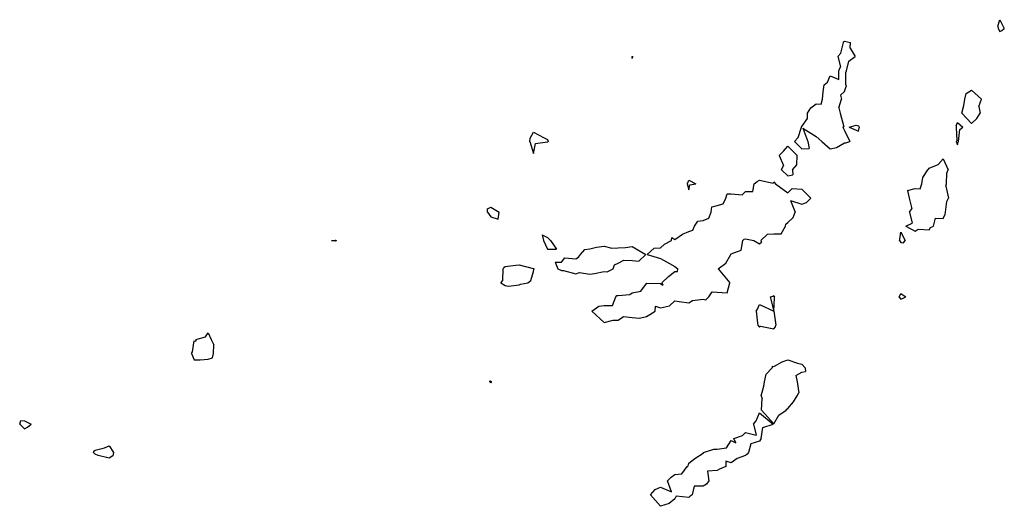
# Model space of a CAD drawing. Header units: inches. Extents: x 158323 to 160611, y 432808 to 437248.
# Tile 77 of 228: x 159275 to 159310, y 436783 to 436800. Entities that reach past the tile are written whole.
import ezdxf

# ---------------------------------------------------------------- set-up
doc = ezdxf.new("R2010")
doc.units = ezdxf.units.IN
doc.header["$MEASUREMENT"] = 0
doc.layers.add('Hoogtelijn-bestaand 5.00 M', color=7, linetype='Continuous', lineweight=15)

msp = doc.modelspace()

# ---------------------------------------------------------------- linework, layer by layer
at = {"layer": 'Hoogtelijn-bestaand 5.00 M', "color": 252, "linetype": 'Continuous', "lineweight": 25}
for p, q in [((159309.677, 436799.823, 5), (159309.75, 436800.055, 5)), ((159309.677, 436799.823, 5), (159309.693, 436799.75, 5)), ((159309.693, 436799.75, 5), (159309.75, 436799.64, 5)), ((159309.75, 436800.055, 5), (159309.907, 436799.75, 5)), ((159309.821, 436799.679, 5), (159309.907, 436799.75, 5)), ((159309.75, 436799.64, 5), (159309.821, 436799.679, 5)), ((159304.128, 436798.872, 5), (159304.218, 436799.25, 5)), ((159304.218, 436799.25, 5), (159304.223, 436799.277, 5)), ((159304.223, 436799.277, 5), (159304.25, 436799.294, 5)), ((159304.25, 436799.294, 5), (159304.472, 436799.25, 5)), ((159304.45, 436799.05, 5), (159304.472, 436799.25, 5)), ((159304.45, 436799.05, 5), (159304.63, 436798.75, 5)), ((159296.737, 436798.75, 5), (159296.744, 436798.757, 5)), ((159296.737, 436798.75, 5), (159296.75, 436798.688, 5)), ((159296.744, 436798.757, 5), (159296.75, 436798.759, 5)), ((159296.75, 436798.759, 5), (159296.781, 436798.75, 5)), ((159296.75, 436798.688, 5), (159296.761, 436798.739, 5)), ((159296.761, 436798.739, 5), (159296.781, 436798.75, 5)), ((159304.018, 436798.75, 5), (159304.128, 436798.872, 5)), ((159304.018, 436798.75, 5), (159304.117, 436798.383, 5)), ((159304.406, 436798.594, 5), (159304.63, 436798.75, 5)), ((159304.06, 436798.25, 5), (159304.117, 436798.383, 5)), ((159304.33, 436798.25, 5), (159304.406, 436798.594, 5)), ((159303.65, 436797.85, 5), (159303.75, 436798.074, 5)), ((159303.75, 436798.074, 5), (159304.06, 436797.94, 5)), ((159304.06, 436797.94, 5), (159304.06, 436798.25, 5)), ((159304.306, 436798.194, 5), (159304.33, 436798.25, 5)), ((159304.306, 436797.75, 5), (159304.306, 436798.194, 5)), ((159303.496, 436797.504, 5), (159303.539, 436797.75, 5)), ((159303.539, 436797.75, 5), (159303.65, 436797.85, 5)), ((159304.25, 436797.515, 5), (159304.312, 436797.688, 5)), ((159304.306, 436797.75, 5), (159304.312, 436797.688, 5)), ((159303.471, 436797.25, 5), (159303.496, 436797.504, 5)), ((159304.114, 436797.386, 5), (159304.25, 436797.515, 5)), ((159304.114, 436797.386, 5), (159304.145, 436797.25, 5)), ((159308.515, 436797.25, 5), (159308.557, 436797.443, 5)), ((159308.557, 436797.443, 5), (159308.75, 436797.564, 5)), ((159308.75, 436797.564, 5), (159309.098, 436797.25, 5)), ((159303.065, 436796.935, 5), (159303.25, 436797.083, 5)), ((159303.25, 436797.083, 5), (159303.432, 436797.068, 5)), ((159303.432, 436797.068, 5), (159303.471, 436797.25, 5)), ((159304.059, 436796.941, 5), (159304.145, 436797.25, 5)), ((159304.059, 436796.941, 5), (159304.096, 436796.75, 5)), ((159308.409, 436796.75, 5), (159308.478, 436797.022, 5)), ((159308.478, 436797.022, 5), (159308.515, 436797.25, 5)), ((159309.012, 436796.988, 5), (159309.098, 436797.25, 5)), ((159309.012, 436796.988, 5), (159309.049, 436796.75, 5)), ((159302.942, 436796.558, 5), (159302.95, 436796.75, 5)), ((159302.95, 436796.75, 5), (159303.065, 436796.935, 5)), ((159304.096, 436796.75, 5), (159304.23, 436796.271, 5)), ((159308.409, 436796.75, 5), (159308.75, 436796.386, 5)), ((159308.94, 436796.56, 5), (159309.049, 436796.75, 5)), ((159302.611, 436795.889, 5), (159302.733, 436796.25, 5)), ((159302.733, 436796.25, 5), (159302.738, 436796.262, 5)), ((159302.738, 436796.262, 5), (159302.75, 436796.276, 5)), ((159302.75, 436796.276, 5), (159302.942, 436796.558, 5)), ((159304.2, 436796.25, 5), (159304.23, 436796.271, 5)), ((159304.2, 436796.25, 5), (159304.25, 436796.139, 5)), ((159304.417, 436796.25, 5), (159304.67, 436796.33, 5)), ((159304.417, 436796.25, 5), (159304.75, 436796.117, 5)), ((159304.67, 436796.33, 5), (159304.75, 436796.301, 5)), ((159304.75, 436796.301, 5), (159304.77, 436796.25, 5)), ((159304.77, 436796.25, 5), (159304.773, 436796.227, 5)), ((159308.201, 436796.299, 5), (159308.25, 436796.417, 5)), ((159308.201, 436796.299, 5), (159308.207, 436796.25, 5)), ((159308.207, 436796.25, 5), (159308.232, 436795.768, 5)), ((159308.25, 436796.417, 5), (159308.442, 436796.25, 5)), ((159308.332, 436796.168, 5), (159308.442, 436796.25, 5)), ((159308.75, 436796.386, 5), (159308.94, 436796.56, 5)), ((159293.136, 436795.864, 5), (159293.25, 436796.074, 5)), ((159293.25, 436796.074, 5), (159293.611, 436795.889, 5)), ((159302.781, 436796.219, 5), (159302.961, 436795.75, 5)), ((159302.781, 436796.219, 5), (159303.25, 436795.92, 5)), ((159303.25, 436795.92, 5), (159303.453, 436795.75, 5)), ((159304.25, 436796.139, 5), (159304.445, 436795.75, 5)), ((159304.75, 436796.117, 5), (159304.773, 436796.227, 5)), ((159308.286, 436795.75, 5), (159308.332, 436796.168, 5)), ((159293.128, 436795.75, 5), (159293.136, 436795.864, 5)), ((159293.128, 436795.75, 5), (159293.25, 436795.321, 5)), ((159293.25, 436795.321, 5), (159293.328, 436795.672, 5)), ((159293.328, 436795.672, 5), (159293.75, 436795.731, 5)), ((159293.611, 436795.889, 5), (159293.75, 436795.816, 5)), ((159293.75, 436795.816, 5), (159293.771, 436795.75, 5)), ((159293.75, 436795.731, 5), (159293.766, 436795.734, 5)), ((159293.766, 436795.734, 5), (159293.771, 436795.75, 5)), ((159302.1, 436795.401, 5), (159302.25, 436795.589, 5)), ((159302.25, 436795.589, 5), (159302.583, 436795.25, 5)), ((159302.482, 436795.75, 5), (159302.611, 436795.889, 5)), ((159302.482, 436795.75, 5), (159302.75, 436795.488, 5)), ((159302.961, 436795.75, 5), (159303, 436795.5, 5)), ((159303.453, 436795.75, 5), (159303.75, 436795.494, 5)), ((159303.966, 436795.534, 5), (159304.25, 436795.696, 5)), ((159304.25, 436795.696, 5), (159304.303, 436795.697, 5)), ((159304.303, 436795.697, 5), (159304.445, 436795.75, 5)), ((159308.21, 436795.75, 5), (159308.232, 436795.768, 5)), ((159308.21, 436795.75, 5), (159308.25, 436795.625, 5)), ((159308.25, 436795.625, 5), (159308.275, 436795.725, 5)), ((159308.275, 436795.725, 5), (159308.286, 436795.75, 5)), ((159301.942, 436795.25, 5), (159302.1, 436795.401, 5)), ((159301.942, 436795.25, 5), (159302.097, 436794.903, 5)), ((159302.573, 436794.927, 5), (159302.583, 436795.25, 5)), ((159302.75, 436795.488, 5), (159303, 436795.5, 5)), ((159303.75, 436795.494, 5), (159303.966, 436795.534, 5)), ((159302.021, 436794.75, 5), (159302.097, 436794.903, 5)), ((159302.417, 436794.75, 5), (159302.573, 436794.927, 5)), ((159307.25, 436794.807, 5), (159307.566, 436794.934, 5)), ((159307.566, 436794.934, 5), (159307.75, 436795.141, 5)), ((159307.75, 436795.141, 5), (159307.917, 436794.75, 5)), ((159302.021, 436794.75, 5), (159302.25, 436794.539, 5)), ((159302.25, 436794.539, 5), (159302.427, 436794.573, 5)), ((159302.417, 436794.75, 5), (159302.427, 436794.573, 5)), ((159307.023, 436794.477, 5), (159307.199, 436794.75, 5)), ((159307.199, 436794.75, 5), (159307.227, 436794.773, 5)), ((159307.227, 436794.773, 5), (159307.25, 436794.807, 5)), ((159307.858, 436794.25, 5), (159307.869, 436794.632, 5)), ((159307.869, 436794.632, 5), (159307.917, 436794.75, 5)), ((159298.692, 436794.25, 5), (159298.715, 436794.285, 5)), ((159298.692, 436794.25, 5), (159298.75, 436794.042, 5)), ((159298.715, 436794.285, 5), (159298.75, 436794.382, 5)), ((159298.75, 436794.382, 5), (159299, 436794.25, 5)), ((159298.75, 436794.042, 5), (159298.783, 436794.217, 5)), ((159298.783, 436794.217, 5), (159299, 436794.25, 5)), ((159301.014, 436793.986, 5), (159301.054, 436794.25, 5)), ((159301.054, 436794.25, 5), (159301.164, 436794.336, 5)), ((159301.164, 436794.336, 5), (159301.25, 436794.384, 5)), ((159301.25, 436794.384, 5), (159301.731, 436794.27, 5)), ((159301.731, 436794.27, 5), (159301.75, 436794.317, 5)), ((159301.75, 436794.317, 5), (159301.809, 436794.25, 5)), ((159301.809, 436794.25, 5), (159302.25, 436793.938, 5)), ((159306.926, 436794.074, 5), (159306.987, 436794.25, 5)), ((159306.987, 436794.25, 5), (159307.023, 436794.477, 5)), ((159307.836, 436794.164, 5), (159307.858, 436794.25, 5)), ((159307.836, 436794.164, 5), (159307.929, 436793.75, 5)), ((159300.056, 436793.75, 5), (159300.099, 436793.901, 5)), ((159300.099, 436793.901, 5), (159300.25, 436793.892, 5)), ((159300.25, 436793.892, 5), (159300.632, 436793.868, 5)), ((159300.632, 436793.868, 5), (159300.75, 436793.981, 5)), ((159300.75, 436793.981, 5), (159301.014, 436793.986, 5)), ((159302.25, 436793.938, 5), (159302.409, 436794.091, 5)), ((159302.409, 436794.091, 5), (159302.75, 436794.058, 5)), ((159302.75, 436794.058, 5), (159303.064, 436793.75, 5)), ((159306.482, 436794.018, 5), (159306.75, 436794.083, 5)), ((159306.482, 436794.018, 5), (159306.539, 436793.75, 5)), ((159306.75, 436794.083, 5), (159306.926, 436794.074, 5)), ((159299.557, 436793.443, 5), (159299.75, 436793.487, 5)), ((159299.75, 436793.487, 5), (159299.961, 436793.539, 5)), ((159299.961, 436793.539, 5), (159300.056, 436793.75, 5)), ((159302.342, 436793.658, 5), (159302.509, 436793.25, 5)), ((159302.342, 436793.658, 5), (159302.75, 436793.528, 5)), ((159302.75, 436793.528, 5), (159302.91, 436793.59, 5)), ((159302.91, 436793.59, 5), (159303.064, 436793.75, 5)), ((159306.539, 436793.75, 5), (159306.636, 436793.364, 5)), ((159307.824, 436793.25, 5), (159307.877, 436793.623, 5)), ((159307.877, 436793.623, 5), (159307.929, 436793.75, 5)), ((159291.626, 436793.25, 5), (159291.627, 436793.373, 5)), ((159291.626, 436793.25, 5), (159291.75, 436793.089, 5)), ((159291.627, 436793.373, 5), (159291.75, 436793.432, 5)), ((159291.75, 436793.432, 5), (159292.037, 436793.25, 5)), ((159292, 436793, 5), (159292.037, 436793.25, 5)), ((159299.458, 436793.042, 5), (159299.541, 436793.25, 5)), ((159299.541, 436793.25, 5), (159299.557, 436793.443, 5)), ((159302.44, 436793.06, 5), (159302.509, 436793.25, 5)), ((159306.559, 436793.25, 5), (159306.636, 436793.364, 5)), ((159306.559, 436793.25, 5), (159306.645, 436792.855, 5)), ((159307.75, 436793.021, 5), (159307.817, 436793.183, 5)), ((159307.817, 436793.183, 5), (159307.824, 436793.25, 5)), ((159291.75, 436793.089, 5), (159292, 436793, 5)), ((159298.953, 436792.75, 5), (159299.069, 436792.932, 5)), ((159299.069, 436792.932, 5), (159299.25, 436792.951, 5)), ((159299.25, 436792.951, 5), (159299.458, 436793.042, 5)), ((159302.166, 436792.75, 5), (159302.174, 436792.826, 5)), ((159302.174, 436792.826, 5), (159302.25, 436792.879, 5)), ((159302.25, 436792.879, 5), (159302.44, 436793.06, 5)), ((159306.429, 436792.75, 5), (159306.645, 436792.855, 5)), ((159307.399, 436792.75, 5), (159307.468, 436793.033, 5)), ((159307.468, 436793.033, 5), (159307.75, 436793.021, 5)), ((159293.558, 436792.442, 5), (159293.75, 436792.356, 5)), ((159293.558, 436792.442, 5), (159293.611, 436792.25, 5)), ((159298.25, 436792.287, 5), (159298.529, 436792.471, 5)), ((159298.529, 436792.471, 5), (159298.75, 436792.57, 5)), ((159298.75, 436792.57, 5), (159298.886, 436792.614, 5)), ((159298.886, 436792.614, 5), (159298.953, 436792.75, 5)), ((159301.3, 436792.25, 5), (159301.531, 436792.469, 5)), ((159301.531, 436792.469, 5), (159301.75, 436792.48, 5)), ((159301.75, 436792.48, 5), (159302.02, 436792.48, 5)), ((159302.02, 436792.48, 5), (159302.166, 436792.75, 5)), ((159306.209, 436792.291, 5), (159306.25, 436792.542, 5)), ((159306.25, 436792.542, 5), (159306.396, 436792.25, 5)), ((159306.429, 436792.75, 5), (159306.75, 436792.577, 5)), ((159306.75, 436792.577, 5), (159306.857, 436792.643, 5)), ((159306.857, 436792.643, 5), (159307.25, 436792.625, 5)), ((159307.25, 436792.625, 5), (159307.294, 436792.706, 5)), ((159307.294, 436792.706, 5), (159307.399, 436792.75, 5)), ((159286.107, 436792.25, 5), (159286.239, 436792.261, 5)), ((159286.107, 436792.25, 5), (159286.25, 436792.239, 5)), ((159286.239, 436792.261, 5), (159286.25, 436792.265, 5)), ((159286.25, 436792.265, 5), (159286.289, 436792.25, 5)), ((159286.25, 436792.239, 5), (159286.26, 436792.24, 5)), ((159286.26, 436792.24, 5), (159286.289, 436792.25, 5)), ((159293.611, 436792.25, 5), (159293.75, 436791.938, 5)), ((159293.75, 436792.356, 5), (159293.85, 436792.25, 5)), ((159293.85, 436792.25, 5), (159294.062, 436791.938, 5)), ((159297.75, 436791.985, 5), (159297.886, 436792.114, 5)), ((159297.886, 436792.114, 5), (159298.141, 436792.25, 5)), ((159298.141, 436792.25, 5), (159298.146, 436792.354, 5)), ((159298.146, 436792.354, 5), (159298.25, 436792.287, 5)), ((159300.599, 436791.901, 5), (159300.657, 436792.25, 5)), ((159300.657, 436792.25, 5), (159300.702, 436792.298, 5)), ((159300.702, 436792.298, 5), (159300.75, 436792.31, 5)), ((159300.75, 436792.31, 5), (159301.044, 436792.25, 5)), ((159301.044, 436792.25, 5), (159301.25, 436792.133, 5)), ((159301.25, 436792.133, 5), (159301.317, 436792.183, 5)), ((159301.3, 436792.25, 5), (159301.317, 436792.183, 5)), ((159306.195, 436792.25, 5), (159306.209, 436792.291, 5)), ((159306.195, 436792.25, 5), (159306.25, 436792.18, 5)), ((159306.25, 436792.18, 5), (159306.34, 436792.16, 5)), ((159306.34, 436792.16, 5), (159306.396, 436792.25, 5)), ((159293.75, 436791.938, 5), (159294.062, 436791.938, 5)), ((159294.846, 436791.654, 5), (159294.921, 436791.75, 5)), ((159294.921, 436791.75, 5), (159295.069, 436791.931, 5)), ((159295.069, 436791.931, 5), (159295.25, 436791.948, 5)), ((159295.25, 436791.948, 5), (159295.485, 436792.016, 5)), ((159295.485, 436792.016, 5), (159295.75, 436792.044, 5)), ((159295.75, 436792.044, 5), (159296.028, 436791.972, 5)), ((159296.028, 436791.972, 5), (159296.25, 436791.985, 5)), ((159296.25, 436791.985, 5), (159296.505, 436791.995, 5)), ((159296.505, 436791.995, 5), (159296.75, 436792.033, 5)), ((159296.75, 436792.033, 5), (159297.232, 436791.75, 5)), ((159296.978, 436791.522, 5), (159297.232, 436791.75, 5)), ((159297.279, 436791.75, 5), (159297.521, 436791.979, 5)), ((159297.279, 436791.75, 5), (159297.75, 436791.615, 5)), ((159297.521, 436791.979, 5), (159297.75, 436791.985, 5)), ((159300.055, 436791.445, 5), (159300.232, 436791.75, 5)), ((159300.232, 436791.75, 5), (159300.238, 436791.762, 5)), ((159300.238, 436791.762, 5), (159300.25, 436791.772, 5)), ((159300.25, 436791.772, 5), (159300.599, 436791.901, 5)), ((159292.25, 436791.325, 5), (159292.625, 436791.375, 5)), ((159292.625, 436791.375, 5), (159292.75, 436791.386, 5)), ((159292.75, 436791.386, 5), (159293.24, 436791.26, 5)), ((159294.015, 436791.485, 5), (159294.112, 436791.25, 5)), ((159294.015, 436791.485, 5), (159294.25, 436791.485, 5)), ((159294.25, 436791.485, 5), (159294.362, 436791.638, 5)), ((159294.362, 436791.638, 5), (159294.75, 436791.602, 5)), ((159294.75, 436791.602, 5), (159294.846, 436791.654, 5)), ((159296.068, 436791.25, 5), (159296.115, 436791.386, 5)), ((159296.115, 436791.386, 5), (159296.25, 436791.45, 5)), ((159296.25, 436791.45, 5), (159296.45, 436791.55, 5)), ((159296.45, 436791.55, 5), (159296.75, 436791.54, 5)), ((159296.75, 436791.54, 5), (159296.978, 436791.522, 5)), ((159297.75, 436791.615, 5), (159298.07, 436791.43, 5)), ((159298.07, 436791.43, 5), (159298.25, 436791.329, 5)), ((159299.789, 436791.25, 5), (159300.055, 436791.445, 5)), ((159292.172, 436790.828, 5), (159292.179, 436791.25, 5)), ((159292.179, 436791.25, 5), (159292.203, 436791.298, 5)), ((159292.203, 436791.298, 5), (159292.25, 436791.325, 5)), ((159293.163, 436790.837, 5), (159293.25, 436791.15, 5)), ((159293.24, 436791.26, 5), (159293.25, 436791.258, 5)), ((159293.25, 436791.258, 5), (159293.273, 436791.25, 5)), ((159293.25, 436791.15, 5), (159293.263, 436791.237, 5)), ((159293.263, 436791.237, 5), (159293.273, 436791.25, 5)), ((159294.112, 436791.25, 5), (159294.25, 436791.187, 5)), ((159294.25, 436791.187, 5), (159294.313, 436791.187, 5)), ((159294.313, 436791.187, 5), (159294.75, 436791.07, 5)), ((159294.75, 436791.07, 5), (159294.884, 436791.117, 5)), ((159294.884, 436791.117, 5), (159295.25, 436791.054, 5)), ((159295.25, 436791.054, 5), (159295.414, 436791.086, 5)), ((159295.414, 436791.086, 5), (159295.75, 436791.151, 5)), ((159295.75, 436791.151, 5), (159295.857, 436791.143, 5)), ((159295.857, 436791.143, 5), (159296.068, 436791.25, 5)), ((159298.026, 436790.974, 5), (159298.25, 436791.148, 5)), ((159298.25, 436791.329, 5), (159298.36, 436791.25, 5)), ((159298.25, 436791.148, 5), (159298.352, 436791.148, 5)), ((159298.352, 436791.148, 5), (159298.36, 436791.25, 5)), ((159299.789, 436791.25, 5), (159299.964, 436791.036, 5)), ((159299.964, 436791.036, 5), (159300.198, 436790.75, 5)), ((159292.097, 436790.75, 5), (159292.172, 436790.828, 5)), ((159292.097, 436790.75, 5), (159292.25, 436790.66, 5)), ((159292.365, 436790.635, 5), (159292.75, 436790.68, 5)), ((159292.75, 436790.68, 5), (159292.799, 436790.702, 5)), ((159292.799, 436790.702, 5), (159293.05, 436790.75, 5)), ((159293.05, 436790.75, 5), (159293.163, 436790.837, 5)), ((159297.05, 436790.45, 5), (159297.25, 436790.724, 5)), ((159297.25, 436790.724, 5), (159297.265, 436790.735, 5)), ((159297.265, 436790.735, 5), (159297.75, 436790.728, 5)), ((159297.75, 436790.728, 5), (159297.833, 436790.667, 5)), ((159297.789, 436790.75, 5), (159298.026, 436790.974, 5)), ((159297.789, 436790.75, 5), (159297.833, 436790.667, 5)), ((159300.104, 436790.396, 5), (159300.198, 436790.75, 5)), ((159292.25, 436790.66, 5), (159292.365, 436790.635, 5)), ((159296.25, 436790.302, 5), (159296.659, 436790.341, 5)), ((159296.659, 436790.341, 5), (159296.75, 436790.399, 5)), ((159296.75, 436790.399, 5), (159297.05, 436790.45, 5)), ((159299.457, 436790.25, 5), (159299.569, 436790.431, 5)), ((159299.569, 436790.431, 5), (159299.75, 436790.417, 5)), ((159299.75, 436790.417, 5), (159300.104, 436790.396, 5)), ((159306.209, 436790.291, 5), (159306.25, 436790.375, 5)), ((159306.25, 436790.375, 5), (159306.425, 436790.25, 5)), ((159296.047, 436789.953, 5), (159296.167, 436790.25, 5)), ((159296.167, 436790.25, 5), (159296.202, 436790.298, 5)), ((159296.202, 436790.298, 5), (159296.25, 436790.302, 5)), ((159298.06, 436789.94, 5), (159298.25, 436790.114, 5)), ((159298.25, 436790.114, 5), (159298.406, 436790.094, 5)), ((159298.406, 436790.094, 5), (159298.75, 436790.045, 5)), ((159298.75, 436790.045, 5), (159298.877, 436790.124, 5)), ((159298.877, 436790.124, 5), (159299.25, 436790.175, 5)), ((159299.25, 436790.175, 5), (159299.352, 436790.148, 5)), ((159299.352, 436790.148, 5), (159299.457, 436790.25, 5)), ((159301.176, 436789.824, 5), (159301.25, 436789.985, 5)), ((159301.25, 436789.985, 5), (159301.75, 436789.75, 5)), ((159301.625, 436790.25, 5), (159301.723, 436790.277, 5)), ((159301.625, 436790.25, 5), (159301.75, 436789.75, 5)), ((159301.723, 436790.277, 5), (159301.75, 436790.297, 5)), ((159301.75, 436790.297, 5), (159301.781, 436790.25, 5)), ((159301.75, 436789.75, 5), (159301.781, 436790.219, 5)), ((159301.781, 436790.219, 5), (159301.781, 436790.25, 5)), ((159306.174, 436790.25, 5), (159306.209, 436790.291, 5)), ((159306.174, 436790.25, 5), (159306.25, 436790.172, 5)), ((159306.25, 436790.172, 5), (159306.308, 436790.192, 5)), ((159306.308, 436790.192, 5), (159306.425, 436790.25, 5)), ((159295.317, 436789.75, 5), (159295.57, 436789.93, 5)), ((159295.317, 436789.75, 5), (159295.75, 436789.352, 5)), ((159295.57, 436789.93, 5), (159295.75, 436789.947, 5)), ((159295.75, 436789.947, 5), (159296.047, 436789.953, 5)), ((159297.25, 436789.565, 5), (159297.371, 436789.629, 5)), ((159297.371, 436789.629, 5), (159297.561, 436789.75, 5)), ((159297.561, 436789.75, 5), (159297.571, 436789.929, 5)), ((159297.571, 436789.929, 5), (159297.75, 436789.868, 5)), ((159297.75, 436789.868, 5), (159298.06, 436789.94, 5)), ((159301.129, 436789.75, 5), (159301.176, 436789.824, 5)), ((159301.129, 436789.75, 5), (159301.181, 436789.319, 5)), ((159301.75, 436789.75, 5), (159301.828, 436789.25, 5)), ((159295.75, 436789.352, 5), (159296.07, 436789.43, 5)), ((159296.07, 436789.43, 5), (159296.25, 436789.425, 5)), ((159296.25, 436789.425, 5), (159296.44, 436789.56, 5)), ((159296.44, 436789.56, 5), (159296.75, 436789.52, 5)), ((159296.75, 436789.52, 5), (159297.002, 436789.498, 5)), ((159297.002, 436789.498, 5), (159297.25, 436789.565, 5)), ((159301.181, 436789.319, 5), (159301.193, 436789.25, 5)), ((159281.655, 436788.845, 5), (159281.75, 436788.985, 5)), ((159281.75, 436788.985, 5), (159281.851, 436788.75, 5)), ((159301.193, 436789.25, 5), (159301.25, 436789.181, 5)), ((159301.25, 436789.181, 5), (159301.282, 436789.218, 5)), ((159301.282, 436789.218, 5), (159301.75, 436789.119, 5)), ((159301.75, 436789.119, 5), (159301.81, 436789.19, 5)), ((159301.81, 436789.19, 5), (159301.828, 436789.25, 5)), ((159281.193, 436788.307, 5), (159281.25, 436788.7, 5)), ((159281.25, 436788.7, 5), (159281.309, 436788.691, 5)), ((159281.305, 436788.75, 5), (159281.655, 436788.845, 5)), ((159281.305, 436788.75, 5), (159281.309, 436788.691, 5)), ((159281.851, 436788.75, 5), (159281.945, 436788.555, 5)), ((159281.154, 436788.25, 5), (159281.193, 436788.307, 5)), ((159281.154, 436788.25, 5), (159281.25, 436788.031, 5)), ((159281.154, 436788.25, 5), (159281.25, 436788.031, 5)), ((159281.9, 436788.1, 5), (159281.938, 436788.25, 5)), ((159281.9, 436788.1, 5), (159281.938, 436788.25, 5)), ((159281.938, 436788.25, 5), (159281.945, 436788.555, 5)), ((159281.25, 436788.031, 5), (159281.469, 436788.031, 5)), ((159281.25, 436788.031, 5), (159281.469, 436788.031, 5)), ((159281.469, 436788.031, 5), (159281.75, 436788.053, 5)), ((159281.469, 436788.031, 5), (159281.75, 436788.053, 5)), ((159281.75, 436788.053, 5), (159281.9, 436788.1, 5)), ((159281.75, 436788.053, 5), (159281.9, 436788.1, 5)), ((159301.75, 436787.791, 5), (159302.049, 436787.951, 5)), ((159301.75, 436787.791, 5), (159302.049, 436787.951, 5)), ((159302.049, 436787.951, 5), (159302.25, 436788.024, 5)), ((159302.049, 436787.951, 5), (159302.25, 436788.024, 5)), ((159302.25, 436788.024, 5), (159302.593, 436787.907, 5)), ((159302.25, 436788.024, 5), (159302.593, 436787.907, 5)), ((159302.593, 436787.907, 5), (159302.75, 436787.877, 5)), ((159302.593, 436787.907, 5), (159302.75, 436787.877, 5)), ((159301.479, 436787.521, 5), (159301.699, 436787.75, 5)), ((159301.479, 436787.521, 5), (159301.699, 436787.75, 5)), ((159301.692, 436787.808, 5), (159301.699, 436787.75, 5)), ((159301.692, 436787.808, 5), (159301.75, 436787.791, 5)), ((159301.692, 436787.808, 5), (159301.699, 436787.75, 5)), ((159301.692, 436787.808, 5), (159301.75, 436787.791, 5)), ((159302.528, 436787.472, 5), (159302.75, 436787.59, 5)), ((159302.528, 436787.472, 5), (159302.75, 436787.59, 5)), ((159302.75, 436787.877, 5), (159302.859, 436787.75, 5)), ((159302.75, 436787.877, 5), (159302.859, 436787.75, 5)), ((159302.75, 436787.59, 5), (159302.881, 436787.619, 5)), ((159302.75, 436787.59, 5), (159302.881, 436787.619, 5)), ((159302.859, 436787.75, 5), (159302.881, 436787.619, 5)), ((159302.859, 436787.75, 5), (159302.881, 436787.619, 5)), ((159291.714, 436787.25, 5), (159291.714, 436787.286, 5)), ((159291.714, 436787.286, 5), (159291.75, 436787.276, 5)), ((159291.714, 436787.25, 5), (159291.714, 436787.286, 5)), ((159291.714, 436787.286, 5), (159291.75, 436787.276, 5)), ((159291.714, 436787.25, 5), (159291.75, 436787.22, 5)), ((159291.714, 436787.25, 5), (159291.75, 436787.22, 5)), ((159291.75, 436787.276, 5), (159291.767, 436787.25, 5)), ((159291.75, 436787.276, 5), (159291.767, 436787.25, 5)), ((159291.75, 436787.22, 5), (159291.764, 436787.236, 5)), ((159291.75, 436787.22, 5), (159291.764, 436787.236, 5)), ((159291.764, 436787.236, 5), (159291.767, 436787.25, 5)), ((159291.764, 436787.236, 5), (159291.767, 436787.25, 5)), ((159301.401, 436787.099, 5), (159301.429, 436787.25, 5)), ((159301.401, 436787.099, 5), (159301.429, 436787.25, 5)), ((159301.429, 436787.25, 5), (159301.479, 436787.521, 5)), ((159301.429, 436787.25, 5), (159301.479, 436787.521, 5)), ((159302.528, 436787.472, 5), (159302.58, 436787.25, 5)), ((159302.528, 436787.472, 5), (159302.58, 436787.25, 5)), ((159302.58, 436787.25, 5), (159302.635, 436786.865, 5)), ((159302.58, 436787.25, 5), (159302.635, 436786.865, 5)), ((159301.31, 436786.75, 5), (159301.401, 436787.099, 5)), ((159301.31, 436786.75, 5), (159301.401, 436787.099, 5)), ((159302.583, 436786.75, 5), (159302.635, 436786.865, 5)), ((159302.583, 436786.75, 5), (159302.635, 436786.865, 5)), ((159301.31, 436786.75, 5), (159301.34, 436786.66, 5)), ((159301.31, 436786.75, 5), (159301.34, 436786.66, 5)), ((159301.319, 436786.25, 5), (159301.34, 436786.66, 5)), ((159301.319, 436786.25, 5), (159301.34, 436786.66, 5)), ((159302.25, 436786.312, 5), (159302.452, 436786.548, 5)), ((159302.25, 436786.312, 5), (159302.452, 436786.548, 5)), ((159302.452, 436786.548, 5), (159302.583, 436786.75, 5)), ((159302.452, 436786.548, 5), (159302.583, 436786.75, 5)), ((159301.135, 436785.865, 5), (159301.25, 436786.153, 5)), ((159301.135, 436785.865, 5), (159301.25, 436786.153, 5)), ((159301.25, 436786.153, 5), (159301.735, 436785.75, 5)), ((159301.25, 436786.153, 5), (159301.735, 436785.75, 5)), ((159301.319, 436786.25, 5), (159301.75, 436785.76, 5)), ((159301.319, 436786.25, 5), (159301.75, 436785.76, 5)), ((159301.929, 436786.071, 5), (159302.196, 436786.25, 5)), ((159301.929, 436786.071, 5), (159302.196, 436786.25, 5)), ((159302.196, 436786.25, 5), (159302.216, 436786.284, 5)), ((159302.196, 436786.25, 5), (159302.216, 436786.284, 5)), ((159302.216, 436786.284, 5), (159302.25, 436786.312, 5)), ((159302.216, 436786.284, 5), (159302.25, 436786.312, 5)), ((159275.08, 436785.75, 5), (159275.115, 436785.885, 5)), ((159275.08, 436785.75, 5), (159275.115, 436785.885, 5)), ((159275.115, 436785.885, 5), (159275.25, 436785.865, 5)), ((159275.115, 436785.885, 5), (159275.25, 436785.865, 5)), ((159275.25, 436785.865, 5), (159275.486, 436785.75, 5)), ((159275.25, 436785.865, 5), (159275.486, 436785.75, 5)), ((159301.036, 436785.75, 5), (159301.135, 436785.865, 5)), ((159301.036, 436785.75, 5), (159301.135, 436785.865, 5)), ((159301.75, 436785.76, 5), (159301.929, 436786.071, 5)), ((159301.75, 436785.76, 5), (159301.929, 436786.071, 5)), ((159275.08, 436785.75, 5), (159275.25, 436785.593, 5)), ((159275.08, 436785.75, 5), (159275.25, 436785.593, 5)), ((159275.25, 436785.593, 5), (159275.358, 436785.643, 5)), ((159275.25, 436785.593, 5), (159275.358, 436785.643, 5)), ((159275.358, 436785.643, 5), (159275.486, 436785.75, 5)), ((159275.358, 436785.643, 5), (159275.486, 436785.75, 5)), ((159300.646, 436785.355, 5), (159300.75, 436785.461, 5)), ((159300.646, 436785.355, 5), (159300.75, 436785.461, 5)), ((159300.75, 436785.461, 5), (159301.136, 436785.364, 5)), ((159300.75, 436785.461, 5), (159301.136, 436785.364, 5)), ((159301.036, 436785.75, 5), (159301.136, 436785.364, 5)), ((159301.036, 436785.75, 5), (159301.136, 436785.364, 5)), ((159301.303, 436785.25, 5), (159301.366, 436785.634, 5)), ((159301.303, 436785.25, 5), (159301.366, 436785.634, 5)), ((159301.366, 436785.634, 5), (159301.735, 436785.75, 5)), ((159301.366, 436785.634, 5), (159301.735, 436785.75, 5)), ((159300.34, 436785.25, 5), (159300.646, 436785.355, 5)), ((159300.34, 436785.25, 5), (159300.646, 436785.355, 5))]:
    msp.add_line(p, q, dxfattribs=at)
msp.add_polyline3d([(159301.303, 436785.25, 5), (159301.287, 436785.213, 5), (159301.25, 436785.151, 5), (159300.938, 436785.062, 5), (159300.86, 436784.75, 5), (159300.809, 436784.691, 5), (159300.75, 436784.64, 5), (159300.462, 436784.538, 5), (159300.25, 436784.382, 5), (159300.055, 436784.445, 5), (159300.055, 436784.25, 5), (159299.839, 436784.161, 5), (159299.75, 436784.116, 5), (159299.405, 436784.095, 5), (159299.453, 436783.75, 5), (159299.371, 436783.63, 5), (159299.25, 436783.564, 5), (159298.942, 436783.558, 5), (159298.862, 436783.25, 5), (159298.792, 436783.208, 5), (159298.75, 436783.16, 5), (159298.299, 436783.201, 5), (159298.25, 436783.115, 5), (159298.052, 436782.948, 5), (159297.75, 436782.848, 5), (159297.396, 436783.25, 5), (159297.56, 436783.44, 5), (159297.75, 436783.52, 5), (159298.139, 436783.361, 5), (159297.997, 436783.75, 5), (159298.127, 436783.873, 5), (159298.25, 436783.975, 5), (159298.503, 436783.997, 5), (159298.69, 436784.25, 5), (159298.72, 436784.28, 5), (159298.75, 436784.37, 5), (159298.956, 436784.544, 5), (159299.25, 436784.732, 5), (159299.272, 436784.728, 5), (159299.272, 436784.75, 5), (159299.629, 436784.871, 5), (159299.75, 436784.864, 5), (159300.079, 436784.921, 5), (159300.25, 436785.174, 5), (159300.409, 436785.091, 5), (159300.34, 436785.25, 5)], dxfattribs=at)
msp.add_polyline3d([(159277.687, 436784.75, 5), (159277.708, 436784.792, 5), (159277.75, 436784.837, 5), (159278.083, 436784.917, 5), (159278.25, 436784.982, 5), (159278.401, 436784.75, 5), (159278.369, 436784.631, 5), (159278.25, 436784.552, 5), (159277.858, 436784.642, 5), (159277.75, 436784.692, 5)], close=True, dxfattribs=at)

doc.saveas('drawing.dxf')
